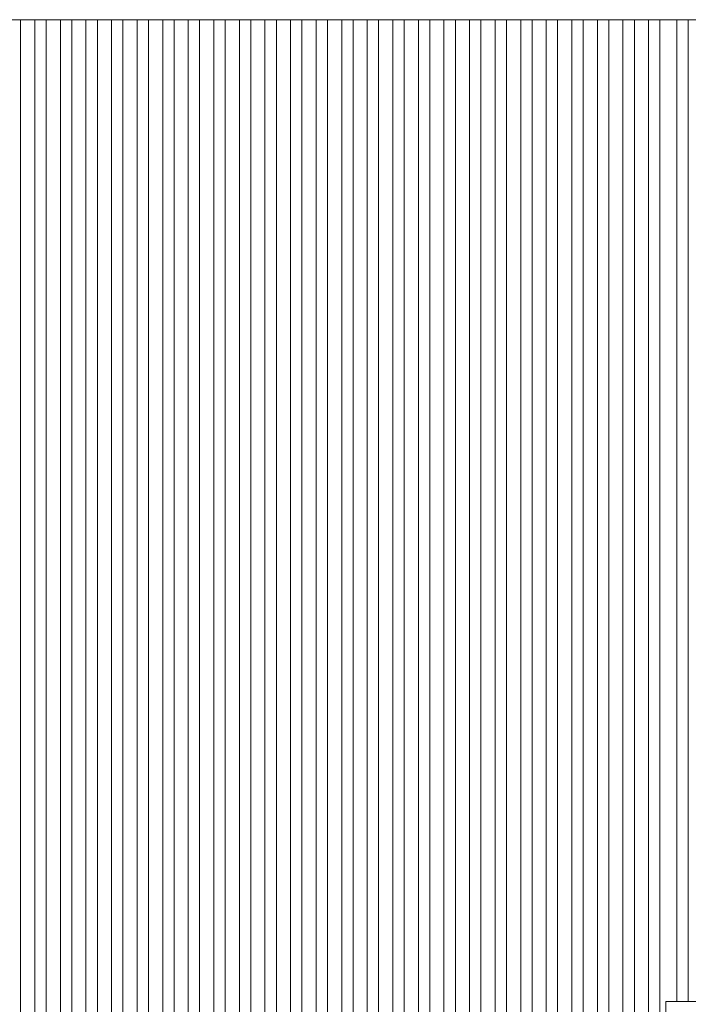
# Model space of a CAD drawing. Header units: millimetres. Extents: x -94601 to -15166, y -300 to 6935.
# Tile 77 of 97: x -41322 to -40146, y 4005 to 5738. Entities that reach past the tile are written whole.
import ezdxf

# ---------------------------------------------------------------- set-up
doc = ezdxf.new("R2010")
doc.units = ezdxf.units.MM
doc.header["$MEASUREMENT"] = 0
doc.layers.add('Métal _ Bardage.Charp_Couv_Bard_Métal', color=7, linetype='Continuous')
doc.layers.add('Nouveau_Charpente _ Bardage.Charp_Couv_Zinc', color=7, linetype='Continuous')

# ---------------------------------------------------------------- blocks, each defined once
blk = doc.blocks.new('Élément de coupe_171')
at = {"layer": 'Nouveau_Charpente _ Bardage.Charp_Couv_Zinc', "color": 33, "linetype": 'Continuous', "lineweight": 15, "true_color": 0xc1976c}
for p, q in [((-40185.3, 5737.9), (-40165.8, 5737.9)), ((-40165.8, 5737.9), (-40165.8, 4010)), ((-40165.8, 4010), (-40185.3, 4010))]:
    blk.add_line(p, q, dxfattribs=at)
blk = doc.blocks.new('Élément de coupe_172')
at = {"layer": 'Nouveau_Charpente _ Bardage.Charp_Couv_Zinc', "color": 15, "linetype": 'Continuous', "lineweight": 15}
blk.add_line((-40165.8, 5737.9), (-40145.8, 5737.9), dxfattribs=at)
blk = doc.blocks.new('Élément de coupe_173')
at = {"layer": 'Nouveau_Charpente _ Bardage.Charp_Couv_Zinc', "color": 33, "linetype": 'Continuous', "lineweight": 15, "true_color": 0xc1976c}
for p, q in [((-40145.8, 5737.9), (-40120.8, 5737.9)), ((-40145.8, 4010), (-40145.8, 5737.9)), ((-40120.8, 5737.9), (-40120.8, 4010)), ((-40120.8, 4010), (-40145.8, 4010))]:
    blk.add_line(p, q, dxfattribs=at)
blk = doc.blocks.new('Élément de coupe_754')
at = {"layer": 'Nouveau_Charpente _ Bardage.Charp_Couv_Zinc', "color": 33, "linetype": 'Continuous', "lineweight": 15, "true_color": 0xc1976c}
for p, q in [((-40195.8, 5737.9), (-40185.3, 5737.9)), ((-40195.8, 3150), (-40195.8, 5737.9)), ((-40185.3, 4010), (-40185.3, 3150))]:
    blk.add_line(p, q, dxfattribs=at)
blk = doc.blocks.new('Élément de coupe_875')
at = {"layer": 'Nouveau_Charpente _ Bardage.Charp_Couv_Zinc', "color": 15, "linetype": 'Continuous', "lineweight": 15}
blk.add_line((-40215.8, 5737.9), (-40195.8, 5737.9), dxfattribs=at)
blk = doc.blocks.new('Élément de coupe_876')
at = {"layer": 'Nouveau_Charpente _ Bardage.Charp_Couv_Zinc', "color": 33, "linetype": 'Continuous', "lineweight": 15, "true_color": 0xc1976c}
for p, q in [((-40240.8, 5737.9), (-40215.8, 5737.9)), ((-40240.8, 3150), (-40240.8, 5737.9)), ((-40215.8, 5737.9), (-40215.8, 3150))]:
    blk.add_line(p, q, dxfattribs=at)
blk = doc.blocks.new('Élément de coupe_877')
at = {"layer": 'Nouveau_Charpente _ Bardage.Charp_Couv_Zinc', "color": 15, "linetype": 'Continuous', "lineweight": 15}
blk.add_line((-40260.8, 5737.9), (-40240.8, 5737.9), dxfattribs=at)
blk = doc.blocks.new('Élément de coupe_878')
at = {"layer": 'Nouveau_Charpente _ Bardage.Charp_Couv_Zinc', "color": 33, "linetype": 'Continuous', "lineweight": 15, "true_color": 0xc1976c}
for p, q in [((-40285.8, 5737.9), (-40260.8, 5737.9)), ((-40285.8, 3150), (-40285.8, 5737.9)), ((-40260.8, 5737.9), (-40260.8, 3150))]:
    blk.add_line(p, q, dxfattribs=at)
blk = doc.blocks.new('Élément de coupe_879')
at = {"layer": 'Nouveau_Charpente _ Bardage.Charp_Couv_Zinc', "color": 15, "linetype": 'Continuous', "lineweight": 15}
blk.add_line((-40305.8, 5737.9), (-40285.8, 5737.9), dxfattribs=at)
blk = doc.blocks.new('Élément de coupe_880')
at = {"layer": 'Nouveau_Charpente _ Bardage.Charp_Couv_Zinc', "color": 33, "linetype": 'Continuous', "lineweight": 15, "true_color": 0xc1976c}
for p, q in [((-40330.8, 5737.9), (-40305.8, 5737.9)), ((-40330.8, 3150), (-40330.8, 5737.9)), ((-40305.8, 5737.9), (-40305.8, 3150))]:
    blk.add_line(p, q, dxfattribs=at)
blk = doc.blocks.new('Élément de coupe_881')
at = {"layer": 'Nouveau_Charpente _ Bardage.Charp_Couv_Zinc', "color": 15, "linetype": 'Continuous', "lineweight": 15}
blk.add_line((-40350.8, 5737.9), (-40330.8, 5737.9), dxfattribs=at)
blk = doc.blocks.new('Élément de coupe_883')
at = {"layer": 'Nouveau_Charpente _ Bardage.Charp_Couv_Zinc', "color": 33, "linetype": 'Continuous', "lineweight": 15, "true_color": 0xc1976c}
for p, q in [((-40375.8, 5737.9), (-40350.8, 5737.9)), ((-40375.8, 3150), (-40375.8, 5737.9)), ((-40350.8, 5737.9), (-40350.8, 3150))]:
    blk.add_line(p, q, dxfattribs=at)
blk = doc.blocks.new('Élément de coupe_885')
at = {"layer": 'Nouveau_Charpente _ Bardage.Charp_Couv_Zinc', "color": 15, "linetype": 'Continuous', "lineweight": 15}
blk.add_line((-40395.8, 5737.9), (-40375.8, 5737.9), dxfattribs=at)
blk = doc.blocks.new('Élément de coupe_887')
at = {"layer": 'Nouveau_Charpente _ Bardage.Charp_Couv_Zinc', "color": 33, "linetype": 'Continuous', "lineweight": 15, "true_color": 0xc1976c}
for p, q in [((-40420.8, 5737.9), (-40395.8, 5737.9)), ((-40420.8, 3150), (-40420.8, 5737.9)), ((-40395.8, 5737.9), (-40395.8, 3150))]:
    blk.add_line(p, q, dxfattribs=at)
blk = doc.blocks.new('Élément de coupe_889')
at = {"layer": 'Nouveau_Charpente _ Bardage.Charp_Couv_Zinc', "color": 15, "linetype": 'Continuous', "lineweight": 15}
blk.add_line((-40440.8, 5737.9), (-40420.8, 5737.9), dxfattribs=at)
blk = doc.blocks.new('Élément de coupe_891')
at = {"layer": 'Nouveau_Charpente _ Bardage.Charp_Couv_Zinc', "color": 33, "linetype": 'Continuous', "lineweight": 15, "true_color": 0xc1976c}
for p, q in [((-40465.8, 5737.9), (-40440.8, 5737.9)), ((-40465.8, 3150), (-40465.8, 5737.9)), ((-40440.8, 5737.9), (-40440.8, 3150))]:
    blk.add_line(p, q, dxfattribs=at)
blk = doc.blocks.new('Élément de coupe_893')
at = {"layer": 'Nouveau_Charpente _ Bardage.Charp_Couv_Zinc', "color": 15, "linetype": 'Continuous', "lineweight": 15}
blk.add_line((-40485.8, 5737.9), (-40465.8, 5737.9), dxfattribs=at)
blk = doc.blocks.new('Élément de coupe_895')
at = {"layer": 'Nouveau_Charpente _ Bardage.Charp_Couv_Zinc', "color": 33, "linetype": 'Continuous', "lineweight": 15, "true_color": 0xc1976c}
for p, q in [((-40510.8, 5737.9), (-40485.8, 5737.9)), ((-40510.8, 3150), (-40510.8, 5737.9)), ((-40485.8, 5737.9), (-40485.8, 3150))]:
    blk.add_line(p, q, dxfattribs=at)
blk = doc.blocks.new('Élément de coupe_897')
at = {"layer": 'Nouveau_Charpente _ Bardage.Charp_Couv_Zinc', "color": 15, "linetype": 'Continuous', "lineweight": 15}
blk.add_line((-40530.8, 5737.9), (-40510.8, 5737.9), dxfattribs=at)
blk = doc.blocks.new('Élément de coupe_899')
at = {"layer": 'Nouveau_Charpente _ Bardage.Charp_Couv_Zinc', "color": 33, "linetype": 'Continuous', "lineweight": 15, "true_color": 0xc1976c}
for p, q in [((-40555.8, 5737.9), (-40530.8, 5737.9)), ((-40555.8, 3150), (-40555.8, 5737.9)), ((-40530.8, 5737.9), (-40530.8, 3150))]:
    blk.add_line(p, q, dxfattribs=at)
blk = doc.blocks.new('Élément de coupe_901')
at = {"layer": 'Nouveau_Charpente _ Bardage.Charp_Couv_Zinc', "color": 15, "linetype": 'Continuous', "lineweight": 15}
blk.add_line((-40575.8, 5737.9), (-40555.8, 5737.9), dxfattribs=at)
blk = doc.blocks.new('Élément de coupe_903')
at = {"layer": 'Nouveau_Charpente _ Bardage.Charp_Couv_Zinc', "color": 33, "linetype": 'Continuous', "lineweight": 15, "true_color": 0xc1976c}
for p, q in [((-40600.8, 5737.9), (-40575.8, 5737.9)), ((-40600.8, 3150), (-40600.8, 5737.9)), ((-40575.8, 5737.9), (-40575.8, 3150))]:
    blk.add_line(p, q, dxfattribs=at)
blk = doc.blocks.new('Élément de coupe_905')
at = {"layer": 'Nouveau_Charpente _ Bardage.Charp_Couv_Zinc', "color": 15, "linetype": 'Continuous', "lineweight": 15}
blk.add_line((-40620.8, 5737.9), (-40600.8, 5737.9), dxfattribs=at)
blk = doc.blocks.new('Élément de coupe_907')
at = {"layer": 'Nouveau_Charpente _ Bardage.Charp_Couv_Zinc', "color": 33, "linetype": 'Continuous', "lineweight": 15, "true_color": 0xc1976c}
for p, q in [((-40645.8, 5737.9), (-40620.8, 5737.9)), ((-40645.8, 3150), (-40645.8, 5737.9)), ((-40620.8, 5737.9), (-40620.8, 3150))]:
    blk.add_line(p, q, dxfattribs=at)
blk = doc.blocks.new('Élément de coupe_909')
at = {"layer": 'Nouveau_Charpente _ Bardage.Charp_Couv_Zinc', "color": 15, "linetype": 'Continuous', "lineweight": 15}
blk.add_line((-40665.8, 5737.9), (-40645.8, 5737.9), dxfattribs=at)
blk = doc.blocks.new('Élément de coupe_911')
at = {"layer": 'Nouveau_Charpente _ Bardage.Charp_Couv_Zinc', "color": 33, "linetype": 'Continuous', "lineweight": 15, "true_color": 0xc1976c}
for p, q in [((-40690.8, 5737.9), (-40665.8, 5737.9)), ((-40690.8, 3150), (-40690.8, 5737.9)), ((-40665.8, 5737.9), (-40665.8, 3150))]:
    blk.add_line(p, q, dxfattribs=at)
blk = doc.blocks.new('Élément de coupe_913')
at = {"layer": 'Nouveau_Charpente _ Bardage.Charp_Couv_Zinc', "color": 15, "linetype": 'Continuous', "lineweight": 15}
blk.add_line((-40710.8, 5737.9), (-40690.8, 5737.9), dxfattribs=at)
blk = doc.blocks.new('Élément de coupe_915')
at = {"layer": 'Nouveau_Charpente _ Bardage.Charp_Couv_Zinc', "color": 33, "linetype": 'Continuous', "lineweight": 15, "true_color": 0xc1976c}
for p, q in [((-40735.8, 5737.9), (-40710.8, 5737.9)), ((-40735.8, 3150), (-40735.8, 5737.9)), ((-40710.8, 5737.9), (-40710.8, 3150))]:
    blk.add_line(p, q, dxfattribs=at)
blk = doc.blocks.new('Élément de coupe_917')
at = {"layer": 'Nouveau_Charpente _ Bardage.Charp_Couv_Zinc', "color": 15, "linetype": 'Continuous', "lineweight": 15}
blk.add_line((-40755.8, 5737.9), (-40735.8, 5737.9), dxfattribs=at)
blk = doc.blocks.new('Élément de coupe_919')
at = {"layer": 'Nouveau_Charpente _ Bardage.Charp_Couv_Zinc', "color": 33, "linetype": 'Continuous', "lineweight": 15, "true_color": 0xc1976c}
for p, q in [((-40780.8, 5737.9), (-40755.8, 5737.9)), ((-40780.8, 3150), (-40780.8, 5737.9)), ((-40755.8, 5737.9), (-40755.8, 3150))]:
    blk.add_line(p, q, dxfattribs=at)
blk = doc.blocks.new('Élément de coupe_921')
at = {"layer": 'Nouveau_Charpente _ Bardage.Charp_Couv_Zinc', "color": 15, "linetype": 'Continuous', "lineweight": 15}
blk.add_line((-40800.8, 5737.9), (-40780.8, 5737.9), dxfattribs=at)
blk = doc.blocks.new('Élément de coupe_923')
at = {"layer": 'Nouveau_Charpente _ Bardage.Charp_Couv_Zinc', "color": 33, "linetype": 'Continuous', "lineweight": 15, "true_color": 0xc1976c}
for p, q in [((-40825.8, 5737.9), (-40800.8, 5737.9)), ((-40825.8, 3150), (-40825.8, 5737.9)), ((-40800.8, 5737.9), (-40800.8, 3150))]:
    blk.add_line(p, q, dxfattribs=at)
blk = doc.blocks.new('Élément de coupe_925')
at = {"layer": 'Nouveau_Charpente _ Bardage.Charp_Couv_Zinc', "color": 15, "linetype": 'Continuous', "lineweight": 15}
blk.add_line((-40845.8, 5737.9), (-40825.8, 5737.9), dxfattribs=at)
blk = doc.blocks.new('Élément de coupe_927')
at = {"layer": 'Nouveau_Charpente _ Bardage.Charp_Couv_Zinc', "color": 33, "linetype": 'Continuous', "lineweight": 15, "true_color": 0xc1976c}
for p, q in [((-40870.8, 5737.9), (-40845.8, 5737.9)), ((-40870.8, 3150), (-40870.8, 5737.9)), ((-40845.8, 5737.9), (-40845.8, 3150))]:
    blk.add_line(p, q, dxfattribs=at)
blk = doc.blocks.new('Élément de coupe_929')
at = {"layer": 'Nouveau_Charpente _ Bardage.Charp_Couv_Zinc', "color": 15, "linetype": 'Continuous', "lineweight": 15}
blk.add_line((-40890.8, 5737.9), (-40870.8, 5737.9), dxfattribs=at)
blk = doc.blocks.new('Élément de coupe_931')
at = {"layer": 'Nouveau_Charpente _ Bardage.Charp_Couv_Zinc', "color": 33, "linetype": 'Continuous', "lineweight": 15, "true_color": 0xc1976c}
for p, q in [((-40915.8, 5737.9), (-40890.8, 5737.9)), ((-40915.8, 3150), (-40915.8, 5737.9)), ((-40890.8, 5737.9), (-40890.8, 3150))]:
    blk.add_line(p, q, dxfattribs=at)
blk = doc.blocks.new('Élément de coupe_933')
at = {"layer": 'Nouveau_Charpente _ Bardage.Charp_Couv_Zinc', "color": 15, "linetype": 'Continuous', "lineweight": 15}
blk.add_line((-40935.8, 5737.9), (-40915.8, 5737.9), dxfattribs=at)
blk = doc.blocks.new('Élément de coupe_935')
at = {"layer": 'Nouveau_Charpente _ Bardage.Charp_Couv_Zinc', "color": 33, "linetype": 'Continuous', "lineweight": 15, "true_color": 0xc1976c}
for p, q in [((-40960.8, 5737.9), (-40935.8, 5737.9)), ((-40960.8, 3150), (-40960.8, 5737.9)), ((-40935.8, 5737.9), (-40935.8, 3150))]:
    blk.add_line(p, q, dxfattribs=at)
blk = doc.blocks.new('Élément de coupe_937')
at = {"layer": 'Nouveau_Charpente _ Bardage.Charp_Couv_Zinc', "color": 15, "linetype": 'Continuous', "lineweight": 15}
blk.add_line((-40980.8, 5737.9), (-40960.8, 5737.9), dxfattribs=at)
blk = doc.blocks.new('Élément de coupe_939')
at = {"layer": 'Nouveau_Charpente _ Bardage.Charp_Couv_Zinc', "color": 33, "linetype": 'Continuous', "lineweight": 15, "true_color": 0xc1976c}
for p, q in [((-41005.8, 5737.9), (-40980.8, 5737.9)), ((-41005.8, 3150), (-41005.8, 5737.9)), ((-40980.8, 5737.9), (-40980.8, 3150))]:
    blk.add_line(p, q, dxfattribs=at)
blk = doc.blocks.new('Élément de coupe_941')
at = {"layer": 'Nouveau_Charpente _ Bardage.Charp_Couv_Zinc', "color": 15, "linetype": 'Continuous', "lineweight": 15}
blk.add_line((-41025.8, 5737.9), (-41005.8, 5737.9), dxfattribs=at)
blk = doc.blocks.new('Élément de coupe_943')
at = {"layer": 'Nouveau_Charpente _ Bardage.Charp_Couv_Zinc', "color": 33, "linetype": 'Continuous', "lineweight": 15, "true_color": 0xc1976c}
for p, q in [((-41050.8, 5737.9), (-41025.8, 5737.9)), ((-41050.8, 3150), (-41050.8, 5737.9)), ((-41025.8, 5737.9), (-41025.8, 3150))]:
    blk.add_line(p, q, dxfattribs=at)
blk = doc.blocks.new('Élément de coupe_945')
at = {"layer": 'Nouveau_Charpente _ Bardage.Charp_Couv_Zinc', "color": 15, "linetype": 'Continuous', "lineweight": 15}
blk.add_line((-41070.8, 5737.9), (-41050.8, 5737.9), dxfattribs=at)
blk = doc.blocks.new('Élément de coupe_947')
at = {"layer": 'Nouveau_Charpente _ Bardage.Charp_Couv_Zinc', "color": 33, "linetype": 'Continuous', "lineweight": 15, "true_color": 0xc1976c}
for p, q in [((-41095.8, 5737.9), (-41070.8, 5737.9)), ((-41095.8, 3150), (-41095.8, 5737.9)), ((-41070.8, 5737.9), (-41070.8, 3150))]:
    blk.add_line(p, q, dxfattribs=at)
blk = doc.blocks.new('Élément de coupe_949')
at = {"layer": 'Nouveau_Charpente _ Bardage.Charp_Couv_Zinc', "color": 15, "linetype": 'Continuous', "lineweight": 15}
blk.add_line((-41115.8, 5737.9), (-41095.8, 5737.9), dxfattribs=at)
blk = doc.blocks.new('Élément de coupe_951')
at = {"layer": 'Nouveau_Charpente _ Bardage.Charp_Couv_Zinc', "color": 33, "linetype": 'Continuous', "lineweight": 15, "true_color": 0xc1976c}
for p, q in [((-41140.8, 5737.9), (-41115.8, 5737.9)), ((-41140.8, 3150), (-41140.8, 5737.9)), ((-41115.8, 5737.9), (-41115.8, 3150))]:
    blk.add_line(p, q, dxfattribs=at)
blk = doc.blocks.new('Élément de coupe_953')
at = {"layer": 'Nouveau_Charpente _ Bardage.Charp_Couv_Zinc', "color": 15, "linetype": 'Continuous', "lineweight": 15}
blk.add_line((-41160.8, 5737.9), (-41140.8, 5737.9), dxfattribs=at)
blk = doc.blocks.new('Élément de coupe_955')
at = {"layer": 'Nouveau_Charpente _ Bardage.Charp_Couv_Zinc', "color": 33, "linetype": 'Continuous', "lineweight": 15, "true_color": 0xc1976c}
for p, q in [((-41185.8, 5737.9), (-41160.8, 5737.9)), ((-41185.8, 3150), (-41185.8, 5737.9)), ((-41160.8, 5737.9), (-41160.8, 3150))]:
    blk.add_line(p, q, dxfattribs=at)
blk = doc.blocks.new('Élément de coupe_957')
at = {"layer": 'Nouveau_Charpente _ Bardage.Charp_Couv_Zinc', "color": 15, "linetype": 'Continuous', "lineweight": 15}
blk.add_line((-41205.8, 5737.9), (-41185.8, 5737.9), dxfattribs=at)
blk = doc.blocks.new('Élément de coupe_959')
at = {"layer": 'Nouveau_Charpente _ Bardage.Charp_Couv_Zinc', "color": 33, "linetype": 'Continuous', "lineweight": 15, "true_color": 0xc1976c}
for p, q in [((-41230.8, 5737.9), (-41205.8, 5737.9)), ((-41230.8, 3150), (-41230.8, 5737.9)), ((-41205.8, 5737.9), (-41205.8, 3150))]:
    blk.add_line(p, q, dxfattribs=at)
blk = doc.blocks.new('Élément de coupe_961')
at = {"layer": 'Nouveau_Charpente _ Bardage.Charp_Couv_Zinc', "color": 15, "linetype": 'Continuous', "lineweight": 15}
blk.add_line((-41250.8, 5737.9), (-41230.8, 5737.9), dxfattribs=at)
blk = doc.blocks.new('Élément de coupe_963')
at = {"layer": 'Nouveau_Charpente _ Bardage.Charp_Couv_Zinc', "color": 33, "linetype": 'Continuous', "lineweight": 15, "true_color": 0xc1976c}
for p, q in [((-41275.8, 5737.9), (-41250.8, 5737.9)), ((-41275.8, 3150), (-41275.8, 5737.9)), ((-41250.8, 5737.9), (-41250.8, 3150))]:
    blk.add_line(p, q, dxfattribs=at)
blk = doc.blocks.new('Élément de coupe_965')
at = {"layer": 'Nouveau_Charpente _ Bardage.Charp_Couv_Zinc', "color": 15, "linetype": 'Continuous', "lineweight": 15}
blk.add_line((-41295.8, 5737.9), (-41275.8, 5737.9), dxfattribs=at)
blk = doc.blocks.new('Élément de coupe_967')
at = {"layer": 'Nouveau_Charpente _ Bardage.Charp_Couv_Zinc', "color": 33, "linetype": 'Continuous', "lineweight": 15, "true_color": 0xc1976c}
for p, q in [((-41320.8, 5737.9), (-41295.8, 5737.9)), ((-41320.8, 3150), (-41320.8, 5737.9)), ((-41295.8, 5737.9), (-41295.8, 3150))]:
    blk.add_line(p, q, dxfattribs=at)
blk = doc.blocks.new('Élément de coupe_969')
at = {"layer": 'Nouveau_Charpente _ Bardage.Charp_Couv_Zinc', "color": 15, "linetype": 'Continuous', "lineweight": 15}
blk.add_line((-41340.8, 5737.9), (-41320.8, 5737.9), dxfattribs=at)
blk = doc.blocks.new('Élément de coupe_1639')
at = {"layer": 'Métal _ Bardage.Charp_Couv_Bard_Métal', "color": 7, "linetype": 'Continuous', "lineweight": 15}
for p, q in [((-40185.3, 3150), (-40185.3, 4010)), ((-40145.8, 4010), (-40165.8, 4010))]:
    blk.add_line(p, q, dxfattribs=at)

msp = doc.modelspace()

# ---------------------------------------------------------------- block references
at = {"layer": 'Métal _ Bardage.Charp_Couv_Bard_Métal', "lineweight": 0}
msp.add_blockref('Élément de coupe_1639', (0, 0), dxfattribs=at)
at = {"layer": 'Nouveau_Charpente _ Bardage.Charp_Couv_Zinc', "lineweight": 0}
for name in ['Élément de coupe_969', 'Élément de coupe_967', 'Élément de coupe_965', 'Élément de coupe_963', 'Élément de coupe_961', 'Élément de coupe_959', 'Élément de coupe_957', 'Élément de coupe_955', 'Élément de coupe_953', 'Élément de coupe_951', 'Élément de coupe_949', 'Élément de coupe_947', 'Élément de coupe_945', 'Élément de coupe_943', 'Élément de coupe_941', 'Élément de coupe_939', 'Élément de coupe_937', 'Élément de coupe_935', 'Élément de coupe_933', 'Élément de coupe_931', 'Élément de coupe_929', 'Élément de coupe_927', 'Élément de coupe_925', 'Élément de coupe_923', 'Élément de coupe_921', 'Élément de coupe_919', 'Élément de coupe_917', 'Élément de coupe_915', 'Élément de coupe_913', 'Élément de coupe_911', 'Élément de coupe_909', 'Élément de coupe_907', 'Élément de coupe_905', 'Élément de coupe_903', 'Élément de coupe_901', 'Élément de coupe_899', 'Élément de coupe_897', 'Élément de coupe_895', 'Élément de coupe_893', 'Élément de coupe_891', 'Élément de coupe_889', 'Élément de coupe_887', 'Élément de coupe_885', 'Élément de coupe_883', 'Élément de coupe_881', 'Élément de coupe_880', 'Élément de coupe_879', 'Élément de coupe_878', 'Élément de coupe_877', 'Élément de coupe_876', 'Élément de coupe_875', 'Élément de coupe_754', 'Élément de coupe_171', 'Élément de coupe_172', 'Élément de coupe_173']:
    msp.add_blockref(name, (0, 0), dxfattribs=at)

doc.saveas('drawing.dxf')
